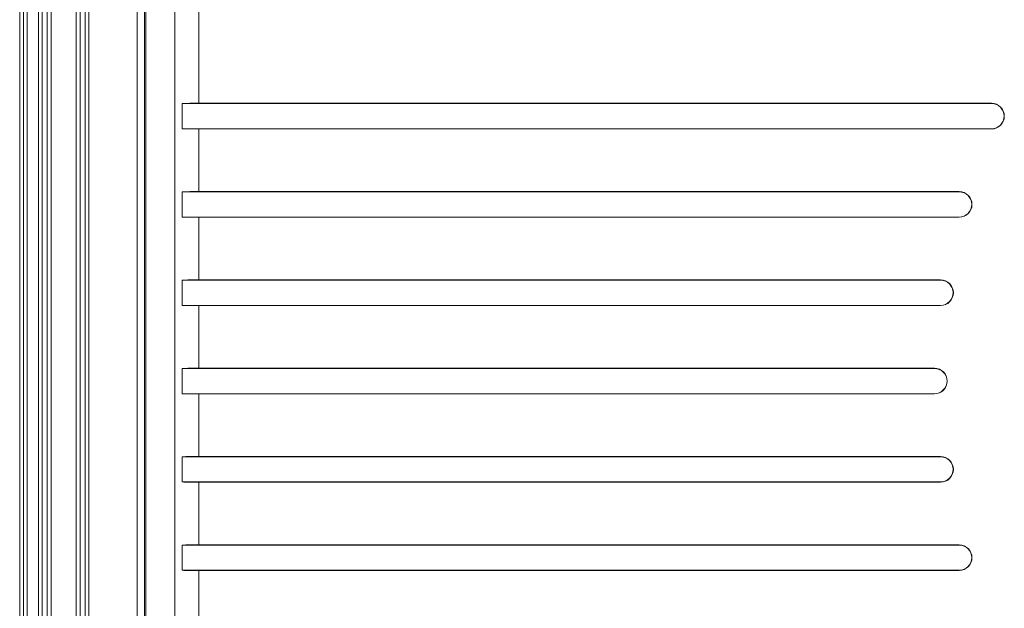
# Model space of a CAD drawing. Header units: centimetres. Extents: x -30 to 30, y -78 to 83.
# Tile 60 of 86: x 2.94 to 8.46, y 1.11 to 4.41. Entities that reach past the tile are written whole.
import ezdxf

# ---------------------------------------------------------------- set-up
doc = ezdxf.new("R2010")
doc.units = ezdxf.units.CM
doc.header["$MEASUREMENT"] = 0
doc.layers.add('LAYER_19952', color=7, linetype='Continuous')

msp = doc.modelspace()

# ---------------------------------------------------------------- linework, layer by layer
at = {"layer": 'LAYER_19952', "lineweight": 9}
for points in [[(3.60191, 7.09962), (3.60191, 7.09962), (3.60191, -4.8145), (3.60191, -4.8145)], [(2.94369, 6.97589), (2.94369, 6.97589), (2.94369, -5.0443), (2.94369, -5.0443)], [(2.96415, -5.0443), (2.96415, -5.0443), (2.96415, 6.97589), (2.96415, 6.97589)], [(2.98536, 6.97589), (2.98536, 6.97589), (2.98536, -5.0443), (2.98536, -5.0443)], [(3.049, -5.0443), (3.049, -5.0443), (3.049, 6.97589), (3.049, 6.97589)], [(3.07021, -5.0443), (3.07021, -5.0443), (3.07021, 6.97589), (3.07021, 6.97589)], [(3.09849, 6.97589), (3.09849, 6.97589), (3.09849, -5.0443), (3.09849, -5.0443)], [(3.11971, 6.97589), (3.11971, 6.97589), (3.11971, -5.0443), (3.11971, -5.0443)], [(3.26112, -5.0443), (3.26112, -5.0443), (3.26112, 6.97589), (3.26112, 6.97589)], [(3.28233, -5.0443), (3.28233, -5.0443), (3.28233, 6.97589), (3.28233, 6.97589)], [(3.31061, 6.97589), (3.31061, 6.97589), (3.31061, -5.0443), (3.31061, -5.0443)], [(3.33183, 6.97589), (3.33183, 6.97589), (3.33183, -5.0443), (3.33183, -5.0443)], [(3.64258, -3.39905), (3.64258, -3.39905), (3.64258, 4.70187), (3.64258, 4.70187)], [(3.65043, 4.68147), (3.65043, 4.68147), (3.65043, -3.37054), (3.65043, -3.37054)], [(3.81377, -3.22783), (3.81377, -3.22783), (3.81377, 4.56908), (3.81377, 4.56908)], [(3.94725, 4.53834), (3.94725, 4.53834), (3.94725, 3.93672), (3.94725, 3.93672)], [(3.94725, 3.93672), (3.9128, 3.93672), (3.87954, 3.93629), (3.85371, 3.93549)], [(3.85371, 3.93549), (3.85371, 3.93549), (3.85371, 3.79407), (3.85371, 3.79407)], [(3.85371, 3.93549), (3.85371, 3.93549), (8.39155, 3.93549), (8.39155, 3.93549)], [(8.39155, 3.93672), (8.39155, 3.93672), (3.94725, 3.93672), (3.94725, 3.93672)], [(8.39155, 3.93549), (8.39155, 3.93549), (8.39155, 3.93672), (8.39155, 3.93672)], [(8.39155, 3.79407), (8.39155, 3.79407), (3.85371, 3.79407), (3.85371, 3.79407)], [(3.85371, 3.79407), (3.87954, 3.79328), (3.9128, 3.79284), (3.94725, 3.79284)], [(3.94725, 3.79284), (3.94725, 3.79284), (3.94725, 3.44178), (3.94725, 3.44178)], [(8.39155, 3.79284), (8.39155, 3.79284), (3.94725, 3.79284), (3.94725, 3.79284)], [(8.39155, 3.79284), (8.39155, 3.79284), (8.39155, 3.79407), (8.39155, 3.79407)], [(3.94725, 3.44178), (3.9128, 3.44178), (3.87954, 3.44134), (3.85371, 3.44054)], [(3.85371, 3.44054), (3.85371, 3.44054), (3.85371, 3.29912), (3.85371, 3.29912)], [(3.85371, 3.44054), (3.85371, 3.44054), (8.21019, 3.44054), (8.21019, 3.44054)], [(8.21019, 3.44178), (8.21019, 3.44178), (3.94725, 3.44178), (3.94725, 3.44178)], [(8.21019, 3.44054), (8.21019, 3.44054), (8.21019, 3.44178), (8.21019, 3.44178)], [(8.21019, 3.29912), (8.21019, 3.29912), (3.85371, 3.29912), (3.85371, 3.29912)], [(3.85371, 3.29912), (3.87954, 3.29833), (3.9128, 3.29789), (3.94725, 3.29789)], [(3.94725, 3.29789), (3.94725, 3.29789), (3.94725, 2.94683), (3.94725, 2.94683)], [(8.21019, 3.29789), (8.21019, 3.29789), (3.94725, 3.29789), (3.94725, 3.29789)], [(8.21019, 3.29789), (8.21019, 3.29789), (8.21019, 3.29912), (8.21019, 3.29912)], [(3.94725, 2.94683), (3.9128, 2.94683), (3.87954, 2.94639), (3.85371, 2.94559)], [(3.85371, 2.94559), (3.85371, 2.94559), (3.85371, 2.80418), (3.85371, 2.80418)], [(3.85371, 2.94559), (3.85371, 2.94559), (8.10578, 2.94559), (8.10578, 2.94559)], [(8.10578, 2.94683), (8.10578, 2.94683), (3.94725, 2.94683), (3.94725, 2.94683)], [(8.10578, 2.94559), (8.10578, 2.94559), (8.10578, 2.94683), (8.10578, 2.94683)], [(8.10578, 2.80418), (8.10578, 2.80418), (3.85371, 2.80418), (3.85371, 2.80418)], [(3.85371, 2.80418), (3.87954, 2.80338), (3.9128, 2.80295), (3.94725, 2.80295)], [(3.94725, 2.80295), (3.94725, 2.80295), (3.94725, 2.45188), (3.94725, 2.45188)], [(8.10578, 2.80295), (8.10578, 2.80295), (3.94725, 2.80295), (3.94725, 2.80295)], [(8.10578, 2.80295), (8.10578, 2.80295), (8.10578, 2.80418), (8.10578, 2.80418)], [(3.94725, 2.45188), (3.9128, 2.45188), (3.87954, 2.45144), (3.85371, 2.45064)], [(3.85371, 2.45064), (3.85371, 2.45064), (3.85371, 2.30923), (3.85371, 2.30923)], [(3.85371, 2.45064), (3.85371, 2.45064), (8.07166, 2.45064), (8.07166, 2.45064)], [(8.07166, 2.45188), (8.07166, 2.45188), (3.94725, 2.45188), (3.94725, 2.45188)], [(8.07166, 2.45064), (8.07166, 2.45064), (8.07166, 2.45188), (8.07166, 2.45188)], [(8.07166, 2.30923), (8.07166, 2.30923), (3.85371, 2.30923), (3.85371, 2.30923)], [(3.85371, 2.30923), (3.87954, 2.30843), (3.9128, 2.308), (3.94725, 2.308)], [(3.94725, 2.308), (3.94725, 2.308), (3.94725, 1.95693), (3.94725, 1.95693)], [(8.07166, 2.308), (8.07166, 2.308), (3.94725, 2.308), (3.94725, 2.308)], [(8.07166, 2.308), (8.07166, 2.308), (8.07166, 2.30923), (8.07166, 2.30923)], [(3.94725, 1.95693), (3.9128, 1.95693), (3.87954, 1.95649), (3.85371, 1.95569)], [(3.85371, 1.95569), (3.85371, 1.95569), (3.85371, 1.81428), (3.85371, 1.81428)], [(3.85371, 1.95569), (3.85371, 1.95569), (8.10578, 1.95569), (8.10578, 1.95569)], [(8.10578, 1.95693), (8.10578, 1.95693), (3.94725, 1.95693), (3.94725, 1.95693)], [(8.10578, 1.95569), (8.10578, 1.95569), (8.10578, 1.95693), (8.10578, 1.95693)], [(8.10578, 1.81428), (8.10578, 1.81428), (3.85371, 1.81428), (3.85371, 1.81428)], [(3.85371, 1.81428), (3.87954, 1.81349), (3.9128, 1.81305), (3.94725, 1.81305)], [(3.94725, 1.81305), (3.94725, 1.81305), (3.94725, 1.46198), (3.94725, 1.46198)], [(8.10578, 1.81305), (8.10578, 1.81305), (3.94725, 1.81305), (3.94725, 1.81305)], [(8.10578, 1.81305), (8.10578, 1.81305), (8.10578, 1.81428), (8.10578, 1.81428)], [(3.94725, 1.46198), (3.9128, 1.46198), (3.87954, 1.46154), (3.85371, 1.46074)], [(3.85371, 1.46074), (3.85371, 1.46074), (3.85371, 1.31933), (3.85371, 1.31933)], [(3.85371, 1.46074), (3.85371, 1.46074), (8.21019, 1.46074), (8.21019, 1.46074)], [(8.21019, 1.46198), (8.21019, 1.46198), (3.94725, 1.46198), (3.94725, 1.46198)], [(8.21019, 1.46074), (8.21019, 1.46074), (8.21019, 1.46198), (8.21019, 1.46198)], [(8.21019, 1.31933), (8.21019, 1.31933), (3.85371, 1.31933), (3.85371, 1.31933)], [(3.85371, 1.31933), (3.87954, 1.31854), (3.9128, 1.3181), (3.94725, 1.3181)], [(3.94725, 1.3181), (3.94725, 1.3181), (3.94725, 0.96703), (3.94725, 0.96703)], [(8.21019, 1.3181), (8.21019, 1.3181), (3.94725, 1.3181), (3.94725, 1.3181)], [(8.21019, 1.3181), (8.21019, 1.3181), (8.21019, 1.31933), (8.21019, 1.31933)]]:
    msp.add_open_spline(points, degree=3, dxfattribs=at)
for points in [[(8.39155, 3.79284), (8.43128, 3.79284), (8.46349, 3.82505), (8.46349, 3.86478), (8.46349, 3.90452), (8.43128, 3.93672), (8.39155, 3.93672)], [(8.39155, 3.79407), (8.43061, 3.79407), (8.46226, 3.82573), (8.46226, 3.86478), (8.46226, 3.90383), (8.43061, 3.93549), (8.39155, 3.93549)], [(8.21019, 3.29789), (8.24992, 3.29789), (8.28213, 3.3301), (8.28213, 3.36983), (8.28213, 3.40957), (8.24992, 3.44178), (8.21019, 3.44178)], [(8.21019, 3.29912), (8.24924, 3.29912), (8.2809, 3.33078), (8.2809, 3.36983), (8.2809, 3.40888), (8.24924, 3.44054), (8.21019, 3.44054)], [(8.10578, 2.80295), (8.14552, 2.80295), (8.17773, 2.83515), (8.17773, 2.87488), (8.17773, 2.91462), (8.14552, 2.94683), (8.10579, 2.94683)], [(8.10578, 2.80418), (8.14484, 2.80418), (8.17649, 2.83583), (8.17649, 2.87488), (8.17649, 2.91393), (8.14484, 2.94559), (8.10579, 2.94559)], [(8.07166, 2.308), (8.11139, 2.308), (8.1436, 2.3402), (8.1436, 2.37993), (8.1436, 2.41967), (8.11139, 2.45188), (8.07166, 2.45188)], [(8.07166, 2.30923), (8.11071, 2.30923), (8.14237, 2.34088), (8.14237, 2.37993), (8.14237, 2.41898), (8.11071, 2.45064), (8.07166, 2.45064)], [(8.10578, 1.81305), (8.14552, 1.81305), (8.17773, 1.84525), (8.17773, 1.88498), (8.17773, 1.92472), (8.14552, 1.95693), (8.10579, 1.95693)], [(8.10578, 1.81428), (8.14484, 1.81428), (8.17649, 1.84593), (8.17649, 1.88498), (8.17649, 1.92404), (8.14484, 1.95569), (8.10579, 1.95569)], [(8.21019, 1.3181), (8.24992, 1.3181), (8.28213, 1.35031), (8.28213, 1.39004), (8.28213, 1.42977), (8.24992, 1.46198), (8.21019, 1.46198)], [(8.21019, 1.31933), (8.24924, 1.31933), (8.2809, 1.35098), (8.2809, 1.39004), (8.2809, 1.42909), (8.24924, 1.46074), (8.21019, 1.46074)]]:
    msp.add_open_spline(points, degree=3, knots=[0, 0, 0, 0, 0.5, 0.5, 0.5, 1, 1, 1, 1], dxfattribs=at)

doc.saveas('drawing.dxf')
